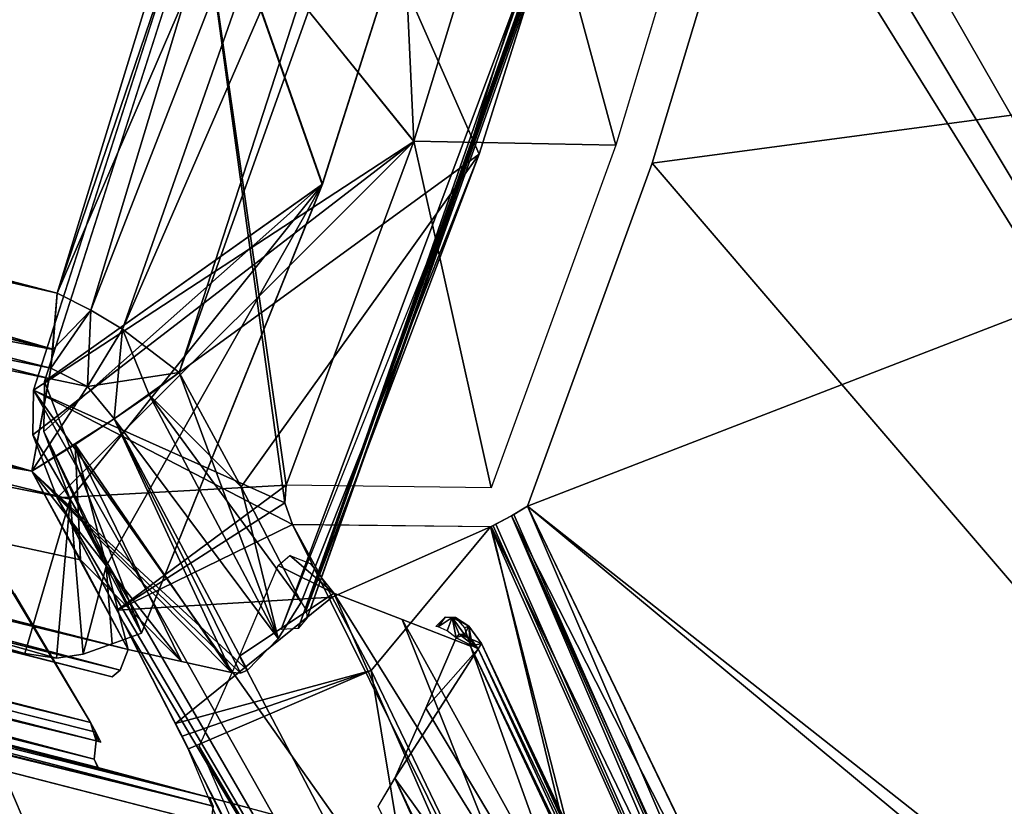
# Model space of a CAD drawing. Header units: millimetres. Extents: x -229 to 223, y -69 to 475.
# Tile 85 of 92: x 173 to 183, y 407 to 416. Entities that reach past the tile are written whole.
import ezdxf

# ---------------------------------------------------------------- set-up
doc = ezdxf.new("R2010")
doc.units = ezdxf.units.MM
doc.header["$LTSCALE"] = 65.185185
for name, color, linetype in [('415', 7, 'CONTINUOUS'), ('417', 7, 'CONTINUOUS'), ('418', 7, 'CONTINUOUS'), ('419', 7, 'CONTINUOUS'), ('438', 7, 'CONTINUOUS'), ('446', 7, 'CONTINUOUS'), ('447', 7, 'CONTINUOUS'), ('448', 7, 'CONTINUOUS'), ('449', 7, 'CONTINUOUS'), ('452', 7, 'CONTINUOUS'), ('453', 7, 'CONTINUOUS'), ('454', 7, 'CONTINUOUS'), ('455', 7, 'CONTINUOUS'), ('461', 7, 'CONTINUOUS'), ('468', 7, 'CONTINUOUS'), ('470', 7, 'CONTINUOUS'), ('471', 7, 'CONTINUOUS'), ('472', 7, 'CONTINUOUS'), ('473', 7, 'CONTINUOUS'), ('601', 7, 'CONTINUOUS'), ('602', 7, 'CONTINUOUS'), ('614', 7, 'CONTINUOUS'), ('616', 7, 'CONTINUOUS'), ('617', 7, 'CONTINUOUS'), ('618', 7, 'CONTINUOUS'), ('620', 7, 'CONTINUOUS'), ('630', 7, 'CONTINUOUS'), ('632', 7, 'CONTINUOUS'), ('633', 7, 'CONTINUOUS'), ('634', 7, 'CONTINUOUS'), ('645', 7, 'CONTINUOUS'), ('647', 7, 'CONTINUOUS'), ('648', 7, 'CONTINUOUS'), ('649', 7, 'CONTINUOUS'), ('650', 7, 'CONTINUOUS'), ('651', 7, 'CONTINUOUS'), ('656', 7, 'CONTINUOUS'), ('666', 7, 'CONTINUOUS'), ('668', 7, 'CONTINUOUS'), ('670', 7, 'CONTINUOUS'), ('671', 7, 'CONTINUOUS'), ('685', 7, 'CONTINUOUS'), ('690', 7, 'CONTINUOUS'), ('691', 7, 'CONTINUOUS'), ('692', 7, 'CONTINUOUS'), ('693', 7, 'CONTINUOUS'), ('699', 7, 'CONTINUOUS'), ('702', 7, 'CONTINUOUS'), ('709', 7, 'CONTINUOUS'), ('710', 7, 'CONTINUOUS'), ('711', 7, 'CONTINUOUS')]:
    doc.layers.add(name, color=color, linetype=linetype)

msp = doc.modelspace()

# ---------------------------------------------------------------- linework, layer by layer
at = {"layer": '415', "color": 7, "linetype": 'Continuous'}
for points in [[(177.662, 414.415, 99.478), (179.227, 419.393, 94.5), (176.211, 417.705, 99.46), (177.662, 414.415, 99.478)], [(177.662, 414.415, -99.478), (176.211, 417.705, -99.46), (179.227, 419.393, -94.5), (177.662, 414.415, -99.478)], [(174.369, 412.021, 104.757), (177.662, 414.415, 99.478), (176.211, 417.705, 99.46), (174.369, 412.021, 104.757)], [(174.369, 412.021, -104.757), (176.211, 417.705, -99.46), (177.662, 414.415, -99.478), (174.369, 412.021, -104.757)], [(175.048, 410.765, 104.571), (177.662, 414.415, 99.478), (174.369, 412.021, 104.757), (175.048, 410.765, 104.571)], [(175.048, 410.765, -104.571), (174.369, 412.021, -104.757), (177.662, 414.415, -99.478), (175.048, 410.765, -104.571)], [(175.708, 409.501, 104.392), (177.662, 414.415, 99.478), (175.048, 410.765, 104.571), (175.708, 409.501, 104.392)], [(175.708, 409.501, -104.392), (175.048, 410.765, -104.571), (177.662, 414.415, -99.478), (175.708, 409.501, -104.392)]]:
    msp.add_3dface(points, dxfattribs=at)
at = {"layer": '417', "color": 7, "linetype": 'Continuous'}
for points in [[(174.369, 412.021, -104.757), (175.457, 409.1, -104.808), (173.658, 411.51, -105.56), (174.369, 412.021, -104.757)], [(174.369, 412.021, -104.757), (175.048, 410.765, -104.571), (175.457, 409.1, -104.808), (174.369, 412.021, -104.757)], [(173.228, 411.23, -105.857), (173.658, 411.51, -105.56), (174.942, 408.727, -105.281), (173.228, 411.23, -105.857)], [(175.457, 409.1, -104.808), (175.118, 408.754, -105.162), (173.658, 411.51, -105.56), (175.457, 409.1, -104.808)], [(173.658, 411.51, -105.56), (175.118, 408.754, -105.162), (175.041, 408.722, -105.22), (173.658, 411.51, -105.56)], [(174.942, 408.727, -105.281), (173.658, 411.51, -105.56), (175.041, 408.722, -105.22), (174.942, 408.727, -105.281)], [(172.755, 410.937, -106.076), (173.228, 411.23, -105.857), (173.287, 409.963, -105.93), (172.755, 410.937, -106.076)], [(173.287, 409.963, -105.93), (173.228, 411.23, -105.857), (173.809, 408.982, -105.788), (173.287, 409.963, -105.93)], [(173.809, 408.982, -105.788), (173.228, 411.23, -105.857), (174.395, 408.85, -105.559), (173.809, 408.982, -105.788)], [(174.395, 408.85, -105.559), (173.228, 411.23, -105.857), (174.942, 408.727, -105.281), (174.395, 408.85, -105.559)], [(175.048, 410.765, -104.571), (175.708, 409.501, -104.392), (175.457, 409.1, -104.808), (175.048, 410.765, -104.571)]]:
    msp.add_3dface(points, dxfattribs=at)
at = {"layer": '418', "color": 7, "linetype": 'Continuous'}
for points in [[(173.031, 412.889, -105.321), (173.402, 412.702, -105.228), (172.985, 412.273, -105.685), (173.031, 412.889, -105.321)], [(172.985, 412.273, -105.685), (173.402, 412.702, -105.228), (172.961, 412.068, -105.778), (172.985, 412.273, -105.685)], [(172.961, 412.068, -105.778), (173.402, 412.702, -105.228), (173.363, 411.864, -105.648), (172.961, 412.068, -105.778)], [(173.402, 412.702, -105.228), (173.749, 412.496, -105.103), (173.363, 411.864, -105.648), (173.402, 412.702, -105.228)], [(173.749, 412.496, -105.103), (174.369, 412.021, -104.757), (173.363, 411.864, -105.648), (173.749, 412.496, -105.103)], [(172.961, 412.068, -105.778), (173.363, 411.864, -105.648), (172.945, 411.952, -105.824), (172.961, 412.068, -105.778)], [(174.369, 412.021, -104.757), (173.658, 411.51, -105.56), (173.363, 411.864, -105.648), (174.369, 412.021, -104.757)], [(173.363, 411.864, -105.648), (172.755, 410.937, -106.076), (172.945, 411.952, -105.824), (173.363, 411.864, -105.648)], [(173.658, 411.51, -105.56), (172.755, 410.937, -106.076), (173.363, 411.864, -105.648), (173.658, 411.51, -105.56)], [(173.658, 411.51, -105.56), (173.228, 411.23, -105.857), (172.755, 410.937, -106.076), (173.658, 411.51, -105.56)]]:
    msp.add_3dface(points, dxfattribs=at)
at = {"layer": '419', "color": 7, "linetype": 'Continuous'}
for points in [[(173.402, 412.702, -105.228), (173.031, 412.889, -105.321), (177.57, 423.404, -93.935), (173.402, 412.702, -105.228)], [(177.57, 423.404, -93.935), (173.031, 412.889, -105.321), (174.814, 418.697, -99.962), (177.57, 423.404, -93.935)], [(173.749, 412.496, -105.103), (173.402, 412.702, -105.228), (177.57, 423.404, -93.935), (173.749, 412.496, -105.103)], [(178.218, 422.783, -93.668), (173.749, 412.496, -105.103), (177.57, 423.404, -93.935), (178.218, 422.783, -93.668)], [(178.218, 422.783, -93.668), (174.369, 412.021, -104.757), (173.749, 412.496, -105.103), (178.218, 422.783, -93.668)], [(178.218, 422.783, -93.668), (176.211, 417.705, -99.46), (174.369, 412.021, -104.757), (178.218, 422.783, -93.668)]]:
    msp.add_3dface(points, dxfattribs=at)
at = {"layer": '438', "color": 7, "linetype": 'Continuous'}
for points in [[(175.94, 414.082, -99.115), (177.53, 419.076, -94.121), (174.706, 417.584, -98.689), (175.94, 414.082, -99.115)], [(175.941, 414.085, 99.113), (174.71, 417.593, 98.679), (177.53, 419.076, 94.121), (175.941, 414.085, 99.113)], [(172.891, 411.92, 103.949), (174.71, 417.593, 98.679), (175.941, 414.085, 99.113), (172.891, 411.92, 103.949)], [(172.891, 411.92, -103.949), (175.94, 414.082, -99.115), (174.706, 417.584, -98.689), (172.891, 411.92, -103.949)], [(173.175, 410.63, -104.252), (175.94, 414.082, -99.115), (172.887, 411.371, -104.226), (173.175, 410.63, -104.252)], [(172.887, 411.371, -104.226), (175.94, 414.082, -99.115), (172.891, 411.92, -103.949), (172.887, 411.371, -104.226)], [(173.956, 409.159, 104.038), (172.891, 411.92, 103.949), (175.941, 414.085, 99.113), (173.956, 409.159, 104.038)], [(173.568, 409.896, -104.144), (175.94, 414.082, -99.115), (173.175, 410.63, -104.252), (173.568, 409.896, -104.144)], [(173.956, 409.159, -104.038), (175.94, 414.082, -99.115), (173.568, 409.896, -104.144), (173.956, 409.159, -104.038)], [(172.887, 411.371, 104.226), (172.891, 411.92, 103.949), (173.956, 409.159, 104.038), (172.887, 411.371, 104.226)], [(173.175, 410.63, 104.252), (172.887, 411.371, 104.226), (173.569, 409.896, 104.144), (173.175, 410.63, 104.252)], [(173.569, 409.896, 104.144), (172.887, 411.371, 104.226), (173.956, 409.159, 104.038), (173.569, 409.896, 104.144)]]:
    msp.add_3dface(points, dxfattribs=at)
at = {"layer": '446', "color": 7, "linetype": 'Continuous'}
for points in [[(172.755, 410.937, 106.076), (150.484, 416.601, 112.926), (151.845, 414.585, 112.598), (172.755, 410.937, 106.076)], [(173.809, 408.982, 105.788), (172.755, 410.937, 106.076), (151.845, 414.585, 112.598), (173.809, 408.982, 105.788)], [(173.287, 409.963, 105.93), (172.755, 410.937, 106.076), (173.809, 408.982, 105.788), (173.287, 409.963, 105.93)]]:
    msp.add_3dface(points, dxfattribs=at)
at = {"layer": '447', "color": 7, "linetype": 'Continuous'}
for points in [[(173.724, 408.756, 105.713), (151.845, 414.585, 112.598), (141.291, 416.863, 115.42), (173.724, 408.756, 105.713)], [(173.724, 408.756, 105.713), (141.291, 416.863, 115.42), (173.634, 408.681, 105.504), (173.724, 408.756, 105.713)], [(173.634, 408.681, 105.504), (141.291, 416.863, 115.42), (151.679, 414.294, 112.313), (173.634, 408.681, 105.504)], [(173.809, 408.982, 105.788), (151.845, 414.585, 112.598), (173.724, 408.756, 105.713), (173.809, 408.982, 105.788)]]:
    msp.add_3dface(points, dxfattribs=at)
at = {"layer": '448', "color": 7, "linetype": 'Continuous'}
for points in [[(175.048, 410.765, 104.571), (174.369, 412.021, 104.757), (174.041, 411.776, 105.192), (175.048, 410.765, 104.571)], [(174.041, 411.776, 105.192), (173.658, 411.511, 105.56), (175.457, 409.1, 104.808), (174.041, 411.776, 105.192)], [(175.708, 409.501, 104.392), (175.048, 410.765, 104.571), (174.041, 411.776, 105.192), (175.708, 409.501, 104.392)], [(175.708, 409.501, 104.392), (174.041, 411.776, 105.192), (175.457, 409.1, 104.808), (175.708, 409.501, 104.392)], [(172.755, 410.937, 106.076), (175.118, 408.754, 105.162), (173.658, 411.511, 105.56), (172.755, 410.937, 106.076)], [(173.658, 411.511, 105.56), (175.118, 408.754, 105.162), (175.457, 409.1, 104.808), (173.658, 411.511, 105.56)], [(172.755, 410.937, 106.076), (173.287, 409.963, 105.93), (174.396, 408.85, 105.559), (172.755, 410.937, 106.076)], [(175.118, 408.754, 105.162), (172.755, 410.937, 106.076), (175.041, 408.722, 105.22), (175.118, 408.754, 105.162)], [(175.041, 408.722, 105.22), (172.755, 410.937, 106.076), (174.942, 408.727, 105.281), (175.041, 408.722, 105.22)], [(174.942, 408.727, 105.281), (172.755, 410.937, 106.076), (174.396, 408.85, 105.559), (174.942, 408.727, 105.281)], [(173.287, 409.963, 105.93), (173.809, 408.982, 105.788), (174.396, 408.85, 105.559), (173.287, 409.963, 105.93)]]:
    msp.add_3dface(points, dxfattribs=at)
at = {"layer": '449', "color": 7, "linetype": 'Continuous'}
for points in [[(179.227, 419.393, 94.5), (177.662, 414.415, 99.478), (175.762, 409.413, 104.328), (179.227, 419.393, 94.5)], [(179.283, 419.309, 94.432), (179.227, 419.393, 94.5), (175.762, 409.413, 104.328), (179.283, 419.309, 94.432)], [(175.772, 409.328, 104.247), (179.283, 419.309, 94.432), (175.762, 409.413, 104.328), (175.772, 409.328, 104.247)], [(179.294, 419.224, 94.35), (179.283, 419.309, 94.432), (175.772, 409.328, 104.247), (179.294, 419.224, 94.35)], [(179.193, 419.101, 94.199), (179.294, 419.224, 94.35), (175.674, 409.212, 104.088), (179.193, 419.101, 94.199)], [(175.674, 409.212, 104.088), (179.294, 419.224, 94.35), (175.772, 409.328, 104.247), (175.674, 409.212, 104.088)], [(177.437, 414.104, 99.093), (179.193, 419.101, 94.199), (175.488, 409.202, 103.995), (177.437, 414.104, 99.093)], [(175.488, 409.202, 103.995), (179.193, 419.101, 94.199), (175.674, 409.212, 104.088), (175.488, 409.202, 103.995)], [(179.001, 419.076, 94.121), (179.193, 419.101, 94.199), (177.437, 414.104, 99.093), (179.001, 419.076, 94.121)], [(177.662, 414.415, 99.478), (175.708, 409.501, 104.392), (175.762, 409.413, 104.328), (177.662, 414.415, 99.478)]]:
    msp.add_3dface(points, dxfattribs=at)
at = {"layer": '452', "color": 7, "linetype": 'Continuous'}
for points in [[(141.291, 416.863, -115.42), (173.809, 408.982, -105.788), (173.724, 408.756, -105.713), (141.291, 416.863, -115.42)], [(173.809, 408.982, -105.788), (141.291, 416.863, -115.42), (151.848, 414.593, -112.597), (173.809, 408.982, -105.788)], [(141.291, 416.863, -115.42), (173.724, 408.756, -105.713), (151.676, 414.295, -112.314), (141.291, 416.863, -115.42)], [(151.676, 414.295, -112.314), (173.724, 408.756, -105.713), (173.634, 408.681, -105.504), (151.676, 414.295, -112.314)]]:
    msp.add_3dface(points, dxfattribs=at)
at = {"layer": '453', "color": 7, "linetype": 'Continuous'}
for points in [[(172.755, 410.937, -106.076), (151.848, 414.593, -112.597), (150.482, 416.602, -112.926), (172.755, 410.937, -106.076)], [(172.755, 410.937, -106.076), (173.287, 409.963, -105.93), (151.848, 414.593, -112.597), (172.755, 410.937, -106.076)], [(173.287, 409.963, -105.93), (173.809, 408.982, -105.788), (151.848, 414.593, -112.597), (173.287, 409.963, -105.93)]]:
    msp.add_3dface(points, dxfattribs=at)
at = {"layer": '454', "color": 7, "linetype": 'Continuous'}
for points in [[(173.031, 412.889, -105.321), (172.985, 412.273, -105.685), (140.028, 420.461, -115.481), (173.031, 412.889, -105.321)], [(150.744, 418.696, -112.104), (173.031, 412.889, -105.321), (140.028, 420.461, -115.481), (150.744, 418.696, -112.104)], [(172.985, 412.273, -105.685), (150.482, 416.602, -112.926), (140.028, 420.461, -115.481), (172.985, 412.273, -105.685)], [(172.945, 411.952, -105.824), (172.755, 410.937, -106.076), (150.482, 416.602, -112.926), (172.945, 411.952, -105.824)], [(172.985, 412.273, -105.685), (172.961, 412.068, -105.778), (150.482, 416.602, -112.926), (172.985, 412.273, -105.685)], [(172.961, 412.068, -105.778), (172.945, 411.952, -105.824), (150.482, 416.602, -112.926), (172.961, 412.068, -105.778)]]:
    msp.add_3dface(points, dxfattribs=at)
at = {"layer": '455', "color": 7, "linetype": 'Continuous'}
msp.add_3dface([(174.814, 418.697, -99.962), (173.031, 412.889, -105.321), (150.744, 418.696, -112.104), (174.814, 418.697, -99.962)], dxfattribs=at)
at = {"layer": '461', "color": 7, "linetype": 'Continuous'}
for points in [[(173.024, 408.887, -104.368), (173.175, 410.63, -104.252), (128.417, 421.516, -117.068), (173.024, 408.887, -104.368)], [(172.678, 408.937, -104.484), (173.024, 408.887, -104.368), (128.417, 421.516, -117.068), (172.678, 408.937, -104.484)], [(129.086, 419.521, -116.973), (172.678, 408.937, -104.484), (128.417, 421.516, -117.068), (129.086, 419.521, -116.973)], [(173.315, 408.931, -104.266), (173.175, 410.63, -104.252), (173.024, 408.887, -104.368), (173.315, 408.931, -104.266)], [(173.568, 409.896, -104.144), (173.175, 410.63, -104.252), (173.315, 408.931, -104.266), (173.568, 409.896, -104.144)], [(173.568, 409.896, -104.144), (173.315, 408.931, -104.266), (173.635, 409.045, -104.152), (173.568, 409.896, -104.144)], [(173.956, 409.159, -104.038), (173.568, 409.896, -104.144), (173.635, 409.045, -104.152), (173.956, 409.159, -104.038)]]:
    msp.add_3dface(points, dxfattribs=at)
at = {"layer": '468', "color": 7, "linetype": 'Continuous'}
for points in [[(128.413, 421.517, 117.069), (173.175, 410.63, 104.252), (129.11, 419.515, 116.967), (128.413, 421.517, 117.069)], [(129.11, 419.515, 116.967), (173.175, 410.63, 104.252), (172.678, 408.937, 104.484), (129.11, 419.515, 116.967)], [(172.678, 408.937, 104.484), (173.175, 410.63, 104.252), (173.024, 408.887, 104.368), (172.678, 408.937, 104.484)], [(173.175, 410.63, 104.252), (173.315, 408.931, 104.266), (173.024, 408.887, 104.368), (173.175, 410.63, 104.252)], [(173.175, 410.63, 104.252), (173.569, 409.896, 104.144), (173.315, 408.931, 104.266), (173.175, 410.63, 104.252)], [(173.315, 408.931, 104.266), (173.569, 409.896, 104.144), (173.635, 409.045, 104.152), (173.315, 408.931, 104.266)], [(173.569, 409.896, 104.144), (173.956, 409.159, 104.038), (173.635, 409.045, 104.152), (173.569, 409.896, 104.144)]]:
    msp.add_3dface(points, dxfattribs=at)
at = {"layer": '470', "color": 7, "linetype": 'Continuous'}
for points in [[(173.402, 412.702, 105.228), (173.031, 412.889, 105.321), (172.961, 412.068, 105.778), (173.402, 412.702, 105.228)], [(172.961, 412.068, 105.778), (173.031, 412.889, 105.321), (172.985, 412.274, 105.685), (172.961, 412.068, 105.778)], [(173.363, 411.864, 105.648), (173.402, 412.702, 105.228), (172.961, 412.068, 105.778), (173.363, 411.864, 105.648)], [(173.749, 412.496, 105.103), (173.402, 412.702, 105.228), (173.363, 411.864, 105.648), (173.749, 412.496, 105.103)], [(173.658, 411.511, 105.56), (173.749, 412.496, 105.103), (173.363, 411.864, 105.648), (173.658, 411.511, 105.56)], [(173.658, 411.511, 105.56), (174.041, 411.776, 105.192), (173.749, 412.496, 105.103), (173.658, 411.511, 105.56)], [(174.041, 411.776, 105.192), (174.369, 412.021, 104.757), (173.749, 412.496, 105.103), (174.041, 411.776, 105.192)], [(172.755, 410.937, 106.076), (173.363, 411.864, 105.648), (172.961, 412.068, 105.778), (172.755, 410.937, 106.076)], [(172.755, 410.937, 106.076), (172.961, 412.068, 105.778), (172.945, 411.954, 105.824), (172.755, 410.937, 106.076)], [(172.755, 410.937, 106.076), (173.658, 411.511, 105.56), (173.363, 411.864, 105.648), (172.755, 410.937, 106.076)]]:
    msp.add_3dface(points, dxfattribs=at)
at = {"layer": '471', "color": 7, "linetype": 'Continuous'}
for points in [[(176.79, 423.911, 94.066), (173.031, 412.889, 105.321), (173.402, 412.702, 105.228), (176.79, 423.911, 94.066)], [(173.031, 412.889, 105.321), (176.79, 423.911, 94.066), (174.814, 418.697, 99.963), (173.031, 412.889, 105.321)], [(177.567, 423.405, 93.935), (176.79, 423.911, 94.066), (173.402, 412.702, 105.228), (177.567, 423.405, 93.935)], [(177.567, 423.405, 93.935), (173.402, 412.702, 105.228), (173.749, 412.496, 105.103), (177.567, 423.405, 93.935)], [(178.218, 422.783, 93.668), (177.567, 423.405, 93.935), (173.749, 412.496, 105.103), (178.218, 422.783, 93.668)], [(174.369, 412.021, 104.757), (178.218, 422.783, 93.668), (173.749, 412.496, 105.103), (174.369, 412.021, 104.757)], [(178.218, 422.783, 93.668), (174.369, 412.021, 104.757), (176.211, 417.705, 99.46), (178.218, 422.783, 93.668)]]:
    msp.add_3dface(points, dxfattribs=at)
at = {"layer": '472', "color": 7, "linetype": 'Continuous'}
msp.add_3dface([(173.031, 412.889, 105.321), (174.814, 418.697, 99.963), (150.744, 418.7, 112.101), (173.031, 412.889, 105.321)], dxfattribs=at)
at = {"layer": '473', "color": 7, "linetype": 'Continuous'}
for points in [[(150.484, 416.601, 112.926), (172.755, 410.937, 106.076), (140.028, 420.461, 115.481), (150.484, 416.601, 112.926)], [(172.755, 410.937, 106.076), (172.945, 411.954, 105.824), (140.028, 420.461, 115.481), (172.755, 410.937, 106.076)], [(172.961, 412.068, 105.778), (172.985, 412.274, 105.685), (140.028, 420.461, 115.481), (172.961, 412.068, 105.778)], [(172.945, 411.954, 105.824), (172.961, 412.068, 105.778), (140.028, 420.461, 115.481), (172.945, 411.954, 105.824)], [(172.985, 412.274, 105.685), (150.744, 418.7, 112.101), (140.028, 420.461, 115.481), (172.985, 412.274, 105.685)], [(172.985, 412.274, 105.685), (173.031, 412.889, 105.321), (150.744, 418.7, 112.101), (172.985, 412.274, 105.685)]]:
    msp.add_3dface(points, dxfattribs=at)
at = {"layer": '601', "color": 7, "linetype": 'Continuous'}
msp.add_3dface([(152.634, 412.744, -112.397), (174.721, 407.069, -105.51), (152.636, 307.256, -112.396), (152.634, 412.744, -112.397)], dxfattribs=at)
at = {"layer": '602', "color": 7, "linetype": 'Continuous'}
msp.add_3dface([(176.736, 407.57, -104.056), (181.974, 395.882, -102.266), (176.551, 407.26, -104.377), (176.736, 407.57, -104.056)], dxfattribs=at)
at = {"layer": '614', "color": 7, "linetype": 'Continuous'}
for points in [[(152.634, 412.744, -112.397), (142.041, 415.479, -115.259), (174.744, 407.262, -105.422), (152.634, 412.744, -112.397)], [(174.744, 407.262, -105.422), (142.041, 415.479, -115.259), (174.744, 407.264, -105.421), (174.744, 407.262, -105.422)], [(174.744, 407.264, -105.421), (142.041, 415.479, -115.259), (174.704, 407.359, -105.225), (174.744, 407.264, -105.421)], [(174.704, 407.359, -105.225), (142.041, 415.479, -115.259), (152.6, 413.04, -112.115), (174.704, 407.359, -105.225)], [(174.721, 407.069, -105.51), (152.634, 412.744, -112.397), (174.744, 407.262, -105.422), (174.721, 407.069, -105.51)]]:
    msp.add_3dface(points, dxfattribs=at)
at = {"layer": '616', "color": 7, "linetype": 'Continuous'}
for points in [[(177.209, 409.229, -102.552), (177.184, 409.235, -102.548), (177.289, 409.337, -102.372), (177.209, 409.229, -102.552)], [(177.364, 409.332, -102.313), (177.209, 409.229, -102.552), (177.289, 409.337, -102.372), (177.364, 409.332, -102.313)], [(177.209, 409.229, -102.552), (177.364, 409.332, -102.313), (177.309, 409.187, -102.553), (177.209, 409.229, -102.552)], [(177.402, 409.332, -102.173), (177.364, 409.332, -102.313), (177.289, 409.337, -102.372), (177.402, 409.332, -102.173)], [(177.364, 409.332, -102.313), (177.407, 409.11, -102.516), (177.309, 409.187, -102.553), (177.364, 409.332, -102.313)], [(177.546, 409.236, -102.134), (177.364, 409.332, -102.313), (177.402, 409.332, -102.173), (177.546, 409.236, -102.134)], [(177.364, 409.332, -102.313), (177.546, 409.236, -102.134), (177.499, 409.147, -102.384), (177.364, 409.332, -102.313)], [(177.407, 409.11, -102.516), (177.364, 409.332, -102.313), (177.441, 409.148, -102.456), (177.407, 409.11, -102.516)], [(177.441, 409.148, -102.456), (177.364, 409.332, -102.313), (177.499, 409.147, -102.384), (177.441, 409.148, -102.456)], [(177.501, 409.22, -101.986), (177.546, 409.236, -102.134), (177.402, 409.332, -102.173), (177.501, 409.22, -101.986)], [(177.499, 409.147, -102.384), (177.546, 409.236, -102.134), (177.574, 409.094, -102.317), (177.499, 409.147, -102.384)], [(177.565, 409.017, -101.854), (177.546, 409.236, -102.134), (177.501, 409.22, -101.986), (177.565, 409.017, -101.854)], [(177.686, 409.046, -102.052), (177.546, 409.236, -102.134), (177.684, 409.047, -102.043), (177.686, 409.046, -102.052)], [(177.546, 409.236, -102.134), (177.686, 409.046, -102.052), (177.574, 409.094, -102.317), (177.546, 409.236, -102.134)], [(177.684, 409.047, -102.043), (177.546, 409.236, -102.134), (177.565, 409.017, -101.854), (177.684, 409.047, -102.043)], [(177.574, 409.094, -102.317), (177.686, 409.046, -102.052), (177.687, 409.046, -102.056), (177.574, 409.094, -102.317)], [(177.65, 408.987, -102.274), (177.574, 409.094, -102.317), (177.687, 409.046, -102.056), (177.65, 408.987, -102.274)]]:
    msp.add_3dface(points, dxfattribs=at)
at = {"layer": '617', "color": 7, "linetype": 'Continuous'}
for points in [[(177.407, 409.11, -102.516), (177.65, 408.987, -102.274), (177.076, 408.339, -103.287), (177.407, 409.11, -102.516)], [(177.407, 409.11, -102.516), (177.441, 409.148, -102.456), (177.65, 408.987, -102.274), (177.407, 409.11, -102.516)], [(177.441, 409.148, -102.456), (177.499, 409.147, -102.384), (177.574, 409.094, -102.317), (177.441, 409.148, -102.456)], [(177.441, 409.148, -102.456), (177.574, 409.094, -102.317), (177.65, 408.987, -102.274), (177.441, 409.148, -102.456)], [(177.65, 408.987, -102.274), (181.54, 400.874, -100.939), (177.076, 408.339, -103.287), (177.65, 408.987, -102.274)], [(181.54, 400.874, -100.939), (176.736, 407.57, -104.056), (177.076, 408.339, -103.287), (181.54, 400.874, -100.939)], [(181.974, 395.882, -102.266), (176.736, 407.57, -104.056), (181.54, 400.874, -100.939), (181.974, 395.882, -102.266)]]:
    msp.add_3dface(points, dxfattribs=at)
at = {"layer": '618', "color": 7, "linetype": 'Continuous'}
for points in [[(177.684, 409.047, -102.043), (177.565, 409.017, -101.854), (181.377, 401.059, -100.535), (177.684, 409.047, -102.043)], [(177.65, 408.987, -102.274), (177.687, 409.046, -102.056), (182.97, 397.509, -100.218), (177.65, 408.987, -102.274)], [(181.54, 400.874, -100.939), (177.65, 408.987, -102.274), (182.97, 397.509, -100.218), (181.54, 400.874, -100.939)], [(177.686, 409.046, -102.052), (177.684, 409.047, -102.043), (182.97, 397.509, -100.218), (177.686, 409.046, -102.052)], [(177.684, 409.047, -102.043), (181.377, 401.059, -100.535), (182.97, 397.509, -100.218), (177.684, 409.047, -102.043)], [(177.687, 409.046, -102.056), (177.686, 409.046, -102.052), (182.97, 397.509, -100.218), (177.687, 409.046, -102.056)]]:
    msp.add_3dface(points, dxfattribs=at)
at = {"layer": '620', "color": 7, "linetype": 'Continuous'}
for points in [[(176.067, 409.599, -101.275), (183.243, 393.231, -98.823), (176.816, 409.309, -101.564), (176.067, 409.599, -101.275)], [(183.243, 393.231, -98.823), (177.565, 409.017, -101.854), (176.816, 409.309, -101.564), (183.243, 393.231, -98.823)], [(181.377, 401.059, -100.535), (177.565, 409.017, -101.854), (183.243, 393.231, -98.823), (181.377, 401.059, -100.535)]]:
    msp.add_3dface(points, dxfattribs=at)
at = {"layer": '630', "color": 7, "linetype": 'Continuous'}
for points in [[(180.185, 389.422, -100.683), (172.104, 408.423, -103.43), (180.187, 330.582, -100.682), (180.185, 389.422, -100.683)], [(180.187, 330.582, -100.682), (172.104, 408.423, -103.43), (172.104, 311.577, -103.43), (180.187, 330.582, -100.682)]]:
    msp.add_3dface(points, dxfattribs=at)
at = {"layer": '632', "color": 7, "linetype": 'Continuous'}
for points in [[(150.947, 413.941, -111.009), (173.396, 408.179, -104.055), (151.582, 413.578, -110.827), (150.947, 413.941, -111.009)], [(173.454, 408.073, -104.036), (173.459, 407.978, -104.034), (151.582, 413.578, -110.827), (173.454, 408.073, -104.036)], [(173.396, 408.179, -104.055), (173.454, 408.073, -104.036), (151.582, 413.578, -110.827), (173.396, 408.179, -104.055)], [(173.511, 407.966, -104.016), (173.459, 407.978, -104.034), (173.454, 408.073, -104.036), (173.511, 407.966, -104.016)], [(173.485, 407.972, -104.025), (173.459, 407.978, -104.034), (173.511, 407.966, -104.016), (173.485, 407.972, -104.025)]]:
    msp.add_3dface(points, dxfattribs=at)
at = {"layer": '633', "color": 7, "linetype": 'Continuous'}
for points in [[(151.582, 413.578, -110.827), (173.459, 407.978, -104.034), (141.037, 415.881, -113.833), (151.582, 413.578, -110.827)], [(141.037, 415.881, -113.833), (173.459, 407.978, -104.034), (173.437, 407.779, -104.127), (141.037, 415.881, -113.833)], [(173.437, 407.777, -104.129), (141.037, 415.881, -113.833), (173.437, 407.779, -104.127), (173.437, 407.777, -104.129)], [(141.037, 415.881, -113.833), (173.437, 407.777, -104.129), (151.569, 413.292, -111.13), (141.037, 415.881, -113.833)], [(151.569, 413.292, -111.13), (173.437, 407.777, -104.129), (173.48, 407.688, -104.331), (151.569, 413.292, -111.13)]]:
    msp.add_3dface(points, dxfattribs=at)
at = {"layer": '634', "color": 7, "linetype": 'Continuous'}
msp.add_3dface([(173.396, 408.179, -104.055), (150.947, 413.941, -111.009), (172.563, 409.593, -104.288), (173.396, 408.179, -104.055)], dxfattribs=at)
at = {"layer": '645', "color": 7, "linetype": 'Continuous'}
for points in [[(152.634, 307.256, 112.397), (174.721, 312.931, 105.51), (152.636, 412.744, 112.396), (152.634, 307.256, 112.397)], [(152.636, 412.744, 112.396), (174.721, 312.931, 105.51), (174.721, 407.069, 105.51), (152.636, 412.744, 112.396)]]:
    msp.add_3dface(points, dxfattribs=at)
at = {"layer": '647', "color": 7, "linetype": 'Continuous'}
msp.add_3dface([(176.736, 407.57, 104.056), (176.55, 407.26, 104.377), (180.424, 399.761, 102.803), (176.736, 407.57, 104.056)], dxfattribs=at)
at = {"layer": '648', "color": 7, "linetype": 'Continuous'}
for points in [[(173.476, 407.688, 104.319), (151.562, 413.293, 111.12), (152.591, 413.042, 112.114), (173.476, 407.688, 104.319)], [(174.704, 407.359, 105.225), (173.476, 407.688, 104.319), (152.591, 413.042, 112.114), (174.704, 407.359, 105.225)], [(174.512, 407.41, 104.597), (173.476, 407.688, 104.319), (174.704, 407.359, 105.225), (174.512, 407.41, 104.597)], [(175.547, 407.131, 104.876), (174.512, 407.41, 104.597), (175.131, 407.244, 105.066), (175.547, 407.131, 104.876)], [(175.131, 407.244, 105.066), (174.512, 407.41, 104.597), (174.704, 407.359, 105.225), (175.131, 407.244, 105.066)]]:
    msp.add_3dface(points, dxfattribs=at)
at = {"layer": '649', "color": 7, "linetype": 'Continuous'}
for points in [[(151.562, 413.293, 111.12), (173.476, 407.688, 104.319), (141.037, 415.881, 113.833), (151.562, 413.293, 111.12)], [(173.476, 407.688, 104.319), (173.437, 407.777, 104.129), (141.037, 415.881, 113.833), (173.476, 407.688, 104.319)], [(141.037, 415.881, 113.833), (173.437, 407.777, 104.129), (151.58, 413.579, 110.827), (141.037, 415.881, 113.833)], [(173.437, 407.777, 104.129), (173.459, 407.978, 104.034), (151.58, 413.579, 110.827), (173.437, 407.777, 104.129)]]:
    msp.add_3dface(points, dxfattribs=at)
at = {"layer": '650', "color": 7, "linetype": 'Continuous'}
for points in [[(150.95, 413.94, 111.008), (151.58, 413.579, 110.827), (173.396, 408.179, 104.055), (150.95, 413.94, 111.008)], [(151.58, 413.579, 110.827), (173.459, 407.978, 104.034), (173.396, 408.179, 104.055), (151.58, 413.579, 110.827)], [(173.396, 408.179, 104.055), (173.459, 407.978, 104.034), (173.454, 408.073, 104.036), (173.396, 408.179, 104.055)], [(173.459, 407.978, 104.034), (173.485, 407.972, 104.025), (173.454, 408.073, 104.036), (173.459, 407.978, 104.034)], [(173.485, 407.972, 104.025), (173.511, 407.966, 104.016), (173.454, 408.073, 104.036), (173.485, 407.972, 104.025)]]:
    msp.add_3dface(points, dxfattribs=at)
at = {"layer": '651', "color": 7, "linetype": 'Continuous'}
for points in [[(150.95, 413.94, 111.008), (173.396, 408.179, 104.055), (171.706, 411, 104.528), (150.95, 413.94, 111.008)], [(171.706, 411, 104.528), (173.396, 408.179, 104.055), (172.561, 409.596, 104.289), (171.706, 411, 104.528)]]:
    msp.add_3dface(points, dxfattribs=at)
at = {"layer": '656', "color": 7, "linetype": 'Continuous'}
for points in [[(152.636, 412.744, 112.396), (174.721, 407.069, 105.51), (142.041, 415.479, 115.259), (152.636, 412.744, 112.396)], [(174.721, 407.069, 105.51), (174.744, 407.262, 105.422), (142.041, 415.479, 115.259), (174.721, 407.069, 105.51)], [(174.744, 407.262, 105.422), (152.591, 413.042, 112.114), (142.041, 415.479, 115.259), (174.744, 407.262, 105.422)], [(174.704, 407.359, 105.225), (152.591, 413.042, 112.114), (174.744, 407.264, 105.421), (174.704, 407.359, 105.225)], [(174.744, 407.264, 105.421), (152.591, 413.042, 112.114), (174.744, 407.262, 105.422), (174.744, 407.264, 105.421)]]:
    msp.add_3dface(points, dxfattribs=at)
at = {"layer": '666', "color": 7, "linetype": 'Continuous'}
for points in [[(175.585, 410.012, 101.665), (176.067, 409.599, 101.275), (175.454, 409.904, 101.879), (175.585, 410.012, 101.665)], [(175.807, 409.926, 101.436), (176.067, 409.599, 101.275), (175.585, 410.012, 101.665), (175.807, 409.926, 101.436)], [(175.454, 409.904, 101.879), (176.067, 409.599, 101.275), (175.03, 408.909, 102.873), (175.454, 409.904, 101.879)], [(176.067, 409.599, 101.275), (183.24, 393.24, 98.824), (175.03, 408.909, 102.873), (176.067, 409.599, 101.275)], [(175.03, 408.909, 102.873), (183.24, 393.24, 98.824), (174.59, 407.918, 103.865), (175.03, 408.909, 102.873)], [(183.24, 393.24, 98.824), (174.613, 407.872, 103.858), (174.59, 407.918, 103.865), (183.24, 393.24, 98.824)], [(181.462, 392.171, 101.505), (174.613, 407.872, 103.858), (183.24, 393.24, 98.824), (181.462, 392.171, 101.505)]]:
    msp.add_3dface(points, dxfattribs=at)
at = {"layer": '668', "color": 7, "linetype": 'Continuous'}
for points in [[(177.407, 409.11, 102.516), (177.076, 408.339, 103.287), (177.65, 408.987, 102.274), (177.407, 409.11, 102.516)], [(177.512, 409.141, 102.371), (177.407, 409.11, 102.516), (177.65, 408.987, 102.274), (177.512, 409.141, 102.371)], [(177.076, 408.339, 103.287), (176.736, 407.57, 104.056), (177.65, 408.987, 102.274), (177.076, 408.339, 103.287)], [(177.65, 408.987, 102.274), (176.736, 407.57, 104.056), (181.542, 400.869, 100.938), (177.65, 408.987, 102.274)], [(176.736, 407.57, 104.056), (180.424, 399.761, 102.803), (181.542, 400.869, 100.938), (176.736, 407.57, 104.056)]]:
    msp.add_3dface(points, dxfattribs=at)
at = {"layer": '670', "color": 7, "linetype": 'Continuous'}
for points in [[(177.684, 409.047, 102.043), (182.97, 397.509, 100.218), (177.565, 409.017, 101.854), (177.684, 409.047, 102.043)], [(177.565, 409.017, 101.854), (182.97, 397.509, 100.218), (181.376, 401.06, 100.535), (177.565, 409.017, 101.854)], [(177.65, 408.987, 102.274), (181.542, 400.869, 100.938), (177.687, 409.046, 102.056), (177.65, 408.987, 102.274)], [(181.542, 400.869, 100.938), (182.97, 397.509, 100.218), (177.684, 409.047, 102.043), (181.542, 400.869, 100.938)], [(181.542, 400.869, 100.938), (177.684, 409.047, 102.043), (177.687, 409.046, 102.056), (181.542, 400.869, 100.938)]]:
    msp.add_3dface(points, dxfattribs=at)
at = {"layer": '671', "color": 7, "linetype": 'Continuous'}
for points in [[(183.24, 393.24, 98.824), (176.067, 409.599, 101.275), (181.376, 401.06, 100.535), (183.24, 393.24, 98.824)], [(181.376, 401.06, 100.535), (176.067, 409.599, 101.275), (176.816, 409.309, 101.564), (181.376, 401.06, 100.535)], [(177.565, 409.017, 101.854), (181.376, 401.06, 100.535), (176.816, 409.309, 101.564), (177.565, 409.017, 101.854)]]:
    msp.add_3dface(points, dxfattribs=at)
at = {"layer": '685', "color": 7, "linetype": 'Continuous'}
msp.add_3dface([(180.187, 389.418, 100.682), (172.104, 311.577, 103.43), (172.104, 408.423, 103.43), (180.187, 389.418, 100.682)], dxfattribs=at)
at = {"layer": '690', "color": 7, "linetype": 'Continuous'}
for points in [[(178.115, 418.369, 93.414), (174.586, 417.48, 98.558), (176.943, 414.553, 97.229), (178.115, 418.369, 93.414)], [(174.586, 417.48, 98.558), (172.773, 411.827, 103.811), (176.943, 414.553, 97.229), (174.586, 417.48, 98.558)], [(172.766, 411.335, 104.062), (173.033, 410.644, 104.088), (176.943, 414.553, 97.229), (172.766, 411.335, 104.062)], [(172.773, 411.827, 103.811), (172.766, 411.335, 104.062), (176.943, 414.553, 97.229), (172.773, 411.827, 103.811)], [(176.943, 414.553, 97.229), (173.033, 410.644, 104.088), (175.544, 410.782, 101.001), (176.943, 414.553, 97.229)], [(173.033, 410.644, 104.088), (173.69, 409.412, 103.908), (175.544, 410.782, 101.001), (173.033, 410.644, 104.088)], [(175.544, 410.782, 101.001), (173.69, 409.412, 103.908), (175.527, 410.588, 101.119), (175.544, 410.782, 101.001)], [(173.69, 409.412, 103.908), (175.611, 410.351, 101.134), (175.527, 410.588, 101.119), (173.69, 409.412, 103.908)], [(176.047, 409.554, 100.99), (175.611, 410.351, 101.134), (173.69, 409.412, 103.908), (176.047, 409.554, 100.99)], [(174.33, 408.169, 103.733), (176.047, 409.554, 100.99), (173.69, 409.412, 103.908), (174.33, 408.169, 103.733)], [(176.477, 408.752, 100.846), (176.047, 409.554, 100.99), (174.33, 408.169, 103.733), (176.477, 408.752, 100.846)], [(174.401, 408.029, 103.714), (176.477, 408.752, 100.846), (174.33, 408.169, 103.733), (174.401, 408.029, 103.714)], [(174.471, 407.89, 103.695), (176.477, 408.752, 100.846), (174.401, 408.029, 103.714), (174.471, 407.89, 103.695)], [(177.697, 401.382, 102.599), (176.477, 408.752, 100.846), (174.471, 407.89, 103.695), (177.697, 401.382, 102.599)], [(180.151, 401.114, 99.604), (176.477, 408.752, 100.846), (177.697, 401.382, 102.599), (180.151, 401.114, 99.604)]]:
    msp.add_3dface(points, dxfattribs=at)
at = {"layer": '691', "color": 7, "linetype": 'Continuous'}
for points in [[(175.611, 410.351, 101.134), (176.047, 409.554, 100.99), (177.784, 410.325, 101.053), (175.611, 410.351, 101.134)], [(176.047, 409.554, 100.99), (176.477, 408.752, 100.846), (177.784, 410.325, 101.053), (176.047, 409.554, 100.99)], [(176.477, 408.752, 100.846), (180.151, 401.114, 99.604), (177.784, 410.325, 101.053), (176.477, 408.752, 100.846)], [(177.784, 410.325, 101.053), (180.151, 401.114, 99.604), (184.572, 395.149, 98.715), (177.784, 410.325, 101.053)]]:
    msp.add_3dface(points, dxfattribs=at)
at = {"layer": '692', "color": 7, "linetype": 'Continuous'}
for points in [[(178.041, 410.461, 100.984), (185.072, 394.505, 98.561), (178.19, 410.552, 100.832), (178.041, 410.461, 100.984)], [(178.19, 410.552, 100.832), (185.072, 394.505, 98.561), (182.615, 401.389, 99.32), (178.19, 410.552, 100.832)], [(184.572, 395.149, 98.715), (178.016, 410.446, 100.999), (177.843, 410.354, 101.052), (184.572, 395.149, 98.715)], [(178.016, 410.446, 100.999), (185.072, 394.505, 98.561), (178.041, 410.461, 100.984), (178.016, 410.446, 100.999)], [(184.572, 395.149, 98.715), (185.072, 394.505, 98.561), (178.016, 410.446, 100.999), (184.572, 395.149, 98.715)], [(177.784, 410.325, 101.053), (184.572, 395.149, 98.715), (177.814, 410.339, 101.054), (177.784, 410.325, 101.053)], [(177.814, 410.339, 101.054), (184.572, 395.149, 98.715), (177.843, 410.354, 101.052), (177.814, 410.339, 101.054)]]:
    msp.add_3dface(points, dxfattribs=at)
at = {"layer": '693', "color": 7, "linetype": 'Continuous'}
for points in [[(179.558, 414.317, 97.069), (192.342, 416.023, 76.052), (180.704, 418.117, 93.27), (179.558, 414.317, 97.069)], [(178.19, 410.552, 100.832), (192.366, 398.785, 86.089), (192.342, 416.023, 76.052), (178.19, 410.552, 100.832)], [(178.19, 410.552, 100.832), (192.342, 416.023, 76.052), (179.558, 414.317, 97.069), (178.19, 410.552, 100.832)], [(178.19, 410.552, 100.832), (182.615, 401.389, 99.32), (192.366, 398.785, 86.089), (178.19, 410.552, 100.832)]]:
    msp.add_3dface(points, dxfattribs=at)
at = {"layer": '699', "color": 7, "linetype": 'Continuous'}
for points in [[(176.573, 422.549, -92.791), (176.944, 414.556, -97.227), (174.585, 417.477, -98.562), (176.573, 422.549, -92.791)], [(178.115, 418.369, -93.414), (176.944, 414.556, -97.227), (176.573, 422.549, -92.791), (178.115, 418.369, -93.414)], [(174.585, 417.477, -98.562), (175.527, 410.59, -101.119), (172.773, 411.827, -103.811), (174.585, 417.477, -98.562)], [(175.544, 410.782, -101.001), (175.527, 410.59, -101.119), (174.585, 417.477, -98.562), (175.544, 410.782, -101.001)], [(176.944, 414.556, -97.227), (175.544, 410.782, -101.001), (174.585, 417.477, -98.562), (176.944, 414.556, -97.227)], [(172.773, 411.827, -103.811), (183.075, 393.57, -98.593), (172.766, 411.335, -104.062), (172.773, 411.827, -103.811)], [(179.849, 401.804, -99.707), (183.075, 393.57, -98.593), (172.773, 411.827, -103.811), (179.849, 401.804, -99.707)], [(175.611, 410.351, -101.134), (179.849, 401.804, -99.707), (172.773, 411.827, -103.811), (175.611, 410.351, -101.134)], [(175.527, 410.59, -101.119), (175.611, 410.351, -101.134), (172.773, 411.827, -103.811), (175.527, 410.59, -101.119)], [(172.766, 411.335, -104.062), (183.075, 393.57, -98.593), (173.033, 410.644, -104.088), (172.766, 411.335, -104.062)], [(173.033, 410.644, -104.088), (183.075, 393.57, -98.593), (173.763, 409.271, -103.888), (173.033, 410.644, -104.088)], [(183.075, 393.57, -98.593), (184.991, 387.376, -97.919), (173.763, 409.271, -103.888), (183.075, 393.57, -98.593)], [(173.763, 409.271, -103.888), (184.991, 387.376, -97.919), (174.47, 407.891, -103.695), (173.763, 409.271, -103.888)], [(174.47, 407.891, -103.695), (184.991, 387.376, -97.919), (182.39, 388.871, -100.967), (174.47, 407.891, -103.695)]]:
    msp.add_3dface(points, dxfattribs=at)
at = {"layer": '702', "color": 7, "linetype": 'Continuous'}
for points in [[(181.396, 418.507, -92.054), (192.366, 399.368, -85.824), (180.926, 418.444, -92.755), (181.396, 418.507, -92.054)], [(192.513, 415.983, -75.762), (192.366, 399.368, -85.824), (181.396, 418.507, -92.054), (192.513, 415.983, -75.762)], [(180.926, 418.444, -92.755), (192.366, 399.368, -85.824), (180.704, 418.117, -93.27), (180.926, 418.444, -92.755)], [(180.704, 418.117, -93.27), (192.366, 399.368, -85.824), (179.558, 414.317, -97.069), (180.704, 418.117, -93.27)], [(179.558, 414.317, -97.069), (192.366, 399.368, -85.824), (178.19, 410.552, -100.832), (179.558, 414.317, -97.069)], [(178.19, 410.552, -100.832), (192.366, 399.368, -85.824), (182.539, 401.563, -99.348), (178.19, 410.552, -100.832)]]:
    msp.add_3dface(points, dxfattribs=at)
at = {"layer": '709', "color": 7, "linetype": 'Continuous'}
for points in [[(176.944, 414.556, -97.227), (178.115, 418.369, -93.414), (179.158, 414.514, -97.159), (176.944, 414.556, -97.227)], [(179.158, 414.514, -97.159), (178.115, 418.369, -93.414), (180.303, 418.315, -93.36), (179.158, 414.514, -97.159)], [(175.544, 410.782, -101.001), (176.944, 414.556, -97.227), (177.791, 410.756, -100.916), (175.544, 410.782, -101.001)], [(177.791, 410.756, -100.916), (176.944, 414.556, -97.227), (179.158, 414.514, -97.159), (177.791, 410.756, -100.916)]]:
    msp.add_3dface(points, dxfattribs=at)
at = {"layer": '710', "color": 7, "linetype": 'Continuous'}
for points in [[(178.19, 410.552, -100.832), (182.539, 401.563, -99.348), (178.015, 410.446, -101), (178.19, 410.552, -100.832)], [(178.19, 410.552, -100.832), (178.015, 410.446, -101), (178.041, 410.461, -100.984), (178.19, 410.552, -100.832)], [(182.049, 401.558, -99.597), (177.792, 410.329, -101.054), (178.015, 410.446, -101), (182.049, 401.558, -99.597)], [(178.015, 410.446, -101), (177.792, 410.329, -101.054), (177.822, 410.344, -101.053), (178.015, 410.446, -101)], [(177.843, 410.354, -101.052), (178.015, 410.446, -101), (177.822, 410.344, -101.053), (177.843, 410.354, -101.052)], [(182.539, 401.563, -99.348), (185.071, 394.505, -98.561), (178.015, 410.446, -101), (182.539, 401.563, -99.348)], [(185.071, 394.505, -98.561), (182.049, 401.558, -99.597), (178.015, 410.446, -101), (185.071, 394.505, -98.561)]]:
    msp.add_3dface(points, dxfattribs=at)
at = {"layer": '711', "color": 7, "linetype": 'Continuous'}
for points in [[(179.849, 401.804, -99.707), (175.611, 410.351, -101.134), (177.792, 410.329, -101.054), (179.849, 401.804, -99.707)], [(179.849, 401.804, -99.707), (177.792, 410.329, -101.054), (182.049, 401.558, -99.597), (179.849, 401.804, -99.707)]]:
    msp.add_3dface(points, dxfattribs=at)

doc.saveas('drawing.dxf')
